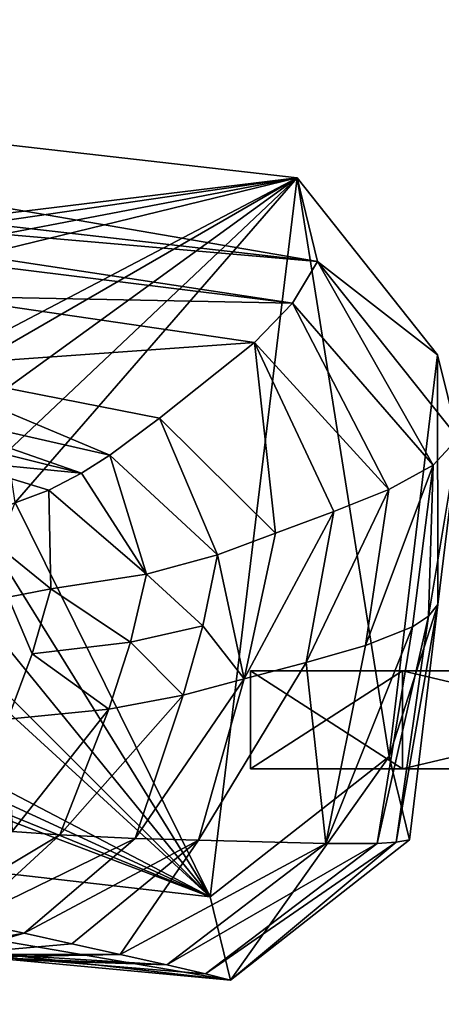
# Model space of a CAD drawing. Header units: millimetres. Extents: x 0 to 281, y 0 to 118.
# Tile 46 of 54: x 158 to 166, y 100 to 118. Entities that reach past the tile are written whole.
import ezdxf

# ---------------------------------------------------------------- set-up
doc = ezdxf.new("R2010")
doc.units = ezdxf.units.MM
doc.header["$LTSCALE"] = 25.4
doc.layers.get('0').update_dxf_attribs({"true_color": 0xff5454})

# ---------------------------------------------------------------- blocks, each defined once
blk = doc.blocks.new('WHEEL-LUX-I-8430.STL')
at = {"color": 18, "true_color": 0x000000}
mesh = blk.add_polyface(dxfattribs=at)
corners = [(-55.423, 249.842, -996.962), (-51.549, 243.697, -997.974), (-51.911, 242.801, -998.09), (-50.784, 244.296, -997.916), (-49.821, 244.437, -997.929), (-29.624, 246.898, -998.283), (-48.918, 244.083, -998.011), (-48.318, 243.329, -998.14), (-48.18, 242.376, -998.281), (-37.481, 242.778, -998.597), (-38.246, 242.179, -998.656), (-38.608, 241.283, -998.771), (-36.518, 242.919, -998.61), (-35.616, 242.565, -998.693), (-35.015, 241.81, -998.821), (-34.877, 240.857, -998.962), (-31.245, 233.522, -1000.136), (-27.911, 236.133, -999.88), (-27.005, 243.607, -998.844), (-58.757, 247.231, -997.218), (-57.044, 236.467, -998.815), (-59.663, 239.757, -998.254), (-51.773, 241.848, -998.231), (-51.172, 241.094, -998.359), (-50.269, 240.739, -998.441), (-49.307, 240.881, -998.455), (-48.542, 241.48, -998.396), (-37.869, 239.575, -999.041), (-38.47, 240.33, -998.912), (-36.967, 239.221, -999.123), (-36.004, 239.363, -999.136), (-35.239, 239.961, -999.077)]
mesh.append_faces([[corners[k] for k in face] for face in [(17, 5, 18), (19, 20, 21)]], dxfattribs={"vtx0": -1, "color": 18})
mesh.append_faces([[corners[k] for k in face] for face in [(1, 0, 3), (3, 0, 4), (4, 5, 6), (6, 5, 7), (7, 5, 8), (9, 5, 12), (12, 5, 13), (13, 5, 14), (14, 5, 15), (16, 5, 17), (20, 24, 16), (22, 0, 2), (27, 8, 28), (28, 8, 11)]], dxfattribs={"vtx0": -1, "vtx1": -1, "color": 18})
mesh.append_faces([[corners[k] for k in face] for face in [(8, 5, 9), (15, 5, 16), (20, 0, 22), (16, 8, 27)]], dxfattribs={"vtx0": -1, "vtx1": -1, "vtx2": -1, "color": 18})
mesh.append_faces([[corners[k] for k in face] for face in [(0, 1, 2), (4, 0, 5), (8, 9, 10), (8, 10, 11), (20, 19, 0), (20, 22, 23), (20, 23, 24), (16, 24, 25), (16, 25, 26), (16, 26, 8), (16, 27, 29), (16, 29, 30), (16, 30, 31), (16, 31, 15)]], dxfattribs={"vtx0": -1, "vtx2": -1, "color": 18})
mesh = blk.add_polyface(dxfattribs=at)
corners = [(-55.423, 249.842, -996.962), (-29.244, 245.343, -987.4), (-29.624, 246.898, -998.283), (-55.043, 248.288, -986.079), (-48.593, 247.552, -986.409)]
mesh.append_faces([[corners[k] for k in face] for face in [(0, 1, 2), (1, 3, 4)]], dxfattribs={"vtx0": -1, "color": 18})
mesh.append_faces([[corners[k] for k in face] for face in [(1, 0, 3)]], dxfattribs={"vtx0": -1, "vtx2": -1, "color": 18})
mesh = blk.add_polyface(dxfattribs=at)
corners = [(-42.325, 246.479, -985.137), (-29.244, 245.343, -987.4), (-48.593, 247.552, -986.409)]
mesh.append_faces([[corners[k] for k in face] for face in [(0, 1, 2)]], dxfattribs={"color": 18})
mesh = blk.add_polyface(dxfattribs=at)
corners = [(-27.005, 243.607, -998.844), (-29.244, 245.343, -987.4), (-26.625, 242.053, -987.961), (-29.624, 246.898, -998.283)]
mesh.append_faces([[corners[k] for k in face] for face in [(0, 1, 2), (1, 0, 3)]], dxfattribs={"vtx0": -1, "color": 18})
mesh = blk.add_polyface(dxfattribs=at)
corners = [(-42.412, 246.137, -983.59), (-29.708, 244.567, -984.289), (-42.325, 246.479, -985.137)]
mesh.append_faces([[corners[k] for k in face] for face in [(0, 1, 2)]], dxfattribs={"color": 18})
mesh = blk.add_polyface(dxfattribs=at)
corners = [(-29.708, 244.567, -984.289), (-29.244, 245.343, -987.4), (-42.325, 246.479, -985.137)]
mesh.append_faces([[corners[k] for k in face] for face in [(0, 1, 2)]], dxfattribs={"color": 18})
mesh = blk.add_polyface(dxfattribs=at)
corners = [(-36.32, 244.7, -980.949), (-29.708, 244.567, -984.289), (-42.412, 246.137, -983.59)]
mesh.append_faces([[corners[k] for k in face] for face in [(0, 1, 2)]], dxfattribs={"color": 18})
mesh = blk.add_polyface(dxfattribs=at)
corners = [(-29.244, 245.343, -987.4), (-29.708, 244.567, -984.289), (-27.09, 241.551, -984.817)]
mesh.append_faces([[corners[k] for k in face] for face in [(0, 1, 2)]], dxfattribs={"color": 18})
mesh = blk.add_polyface(dxfattribs=at)
corners = [(-29.244, 245.343, -987.4), (-27.09, 241.551, -984.817), (-26.625, 242.053, -987.961)]
mesh.append_faces([[corners[k] for k in face] for face in [(0, 1, 2)]], dxfattribs={"color": 18})
mesh = blk.add_polyface(dxfattribs=at)
corners = [(-36.993, 243.368, -975.154), (-30.419, 243.834, -981.289), (-36.32, 244.7, -980.949)]
mesh.append_faces([[corners[k] for k in face] for face in [(0, 1, 2)]], dxfattribs={"color": 18})
mesh = blk.add_polyface(dxfattribs=at)
corners = [(-36.32, 244.7, -980.949), (-30.419, 243.834, -981.289), (-29.708, 244.567, -984.289)]
mesh.append_faces([[corners[k] for k in face] for face in [(0, 1, 2)]], dxfattribs={"color": 18})
mesh = blk.add_polyface(dxfattribs=at)
corners = [(-29.708, 244.567, -984.289), (-30.419, 243.834, -981.289), (-27.912, 241.103, -981.771)]
mesh.append_faces([[corners[k] for k in face] for face in [(0, 1, 2)]], dxfattribs={"color": 18})
mesh = blk.add_polyface(dxfattribs=at)
corners = [(-29.708, 244.567, -984.289), (-27.912, 241.103, -981.771), (-27.09, 241.551, -984.817)]
mesh.append_faces([[corners[k] for k in face] for face in [(0, 1, 2)]], dxfattribs={"color": 18})
mesh = blk.add_polyface(dxfattribs=at)
corners = [(-36.993, 243.368, -975.154), (-32.188, 242.43, -975.444), (-30.419, 243.834, -981.289)]
mesh.append_faces([[corners[k] for k in face] for face in [(0, 1, 2)]], dxfattribs={"color": 18})
mesh = blk.add_polyface(dxfattribs=at)
corners = [(-30.419, 243.834, -981.289), (-32.188, 242.43, -975.444), (-30.026, 240.285, -975.82)]
mesh.append_faces([[corners[k] for k in face] for face in [(0, 1, 2)]], dxfattribs={"color": 18})
mesh = blk.add_polyface(dxfattribs=at)
corners = [(-30.419, 243.834, -981.289), (-28.94, 240.689, -978.785), (-27.912, 241.103, -981.771)]
mesh.append_faces([[corners[k] for k in face] for face in [(0, 1, 2)]], dxfattribs={"color": 18})
mesh = blk.add_polyface(dxfattribs=at)
corners = [(-30.419, 243.834, -981.289), (-30.026, 240.285, -975.82), (-28.94, 240.689, -978.785)]
mesh.append_faces([[corners[k] for k in face] for face in [(0, 1, 2)]], dxfattribs={"color": 18})
mesh = blk.add_polyface(dxfattribs=at)
corners = [(-27.911, 236.133, -999.88), (-27, 238.959, -988.39), (-27.531, 234.579, -988.997), (-27.005, 243.607, -998.844), (-26.625, 242.053, -987.961)]
mesh.append_faces([[corners[k] for k in face] for face in [(0, 1, 2), (1, 3, 4)]], dxfattribs={"vtx0": -1, "color": 18})
mesh.append_faces([[corners[k] for k in face] for face in [(1, 0, 3)]], dxfattribs={"vtx0": -1, "vtx2": -1, "color": 18})
mesh = blk.add_polyface(dxfattribs=at)
corners = [(-37.397, 242.714, -972.258), (-33.114, 241.738, -972.534), (-36.993, 243.368, -975.154)]
mesh.append_faces([[corners[k] for k in face] for face in [(0, 1, 2)]], dxfattribs={"color": 18})
mesh = blk.add_polyface(dxfattribs=at)
corners = [(-33.114, 241.738, -972.534), (-32.188, 242.43, -975.444), (-36.993, 243.368, -975.154)]
mesh.append_faces([[corners[k] for k in face] for face in [(0, 1, 2)]], dxfattribs={"color": 18})
mesh = blk.add_polyface(dxfattribs=at)
corners = [(-37.645, 242.398, -970.831), (-33.64, 241.405, -971.103), (-37.397, 242.714, -972.258)]
mesh.append_faces([[corners[k] for k in face] for face in [(0, 1, 2)]], dxfattribs={"color": 18})
mesh = blk.add_polyface(dxfattribs=at)
corners = [(-33.64, 241.405, -971.103), (-33.114, 241.738, -972.534), (-37.397, 242.714, -972.258)]
mesh.append_faces([[corners[k] for k in face] for face in [(0, 1, 2)]], dxfattribs={"color": 18})
mesh = blk.add_polyface(dxfattribs=at)
corners = [(-36.058, 241.64, -969.566), (-33.64, 241.405, -971.103), (-37.645, 242.398, -970.831)]
mesh.append_faces([[corners[k] for k in face] for face in [(0, 1, 2)]], dxfattribs={"color": 18})
mesh = blk.add_polyface(dxfattribs=at)
corners = [(-32.188, 242.43, -975.444), (-33.114, 241.738, -972.534), (-31.108, 239.884, -972.864)]
mesh.append_faces([[corners[k] for k in face] for face in [(0, 1, 2)]], dxfattribs={"color": 18})
mesh = blk.add_polyface(dxfattribs=at)
corners = [(-32.188, 242.43, -975.444), (-31.108, 239.884, -972.864), (-30.026, 240.285, -975.82)]
mesh.append_faces([[corners[k] for k in face] for face in [(0, 1, 2)]], dxfattribs={"color": 18})
mesh = blk.add_polyface(dxfattribs=at)
corners = [(-26.625, 242.053, -987.961), (-27.175, 238.744, -986.799), (-27, 238.959, -988.39)]
mesh.append_faces([[corners[k] for k in face] for face in [(0, 1, 2)]], dxfattribs={"color": 18})
mesh = blk.add_polyface(dxfattribs=at)
corners = [(-26.625, 242.053, -987.961), (-27.09, 241.551, -984.817), (-27.175, 238.744, -986.799)]
mesh.append_faces([[corners[k] for k in face] for face in [(0, 1, 2)]], dxfattribs={"color": 18})
mesh = blk.add_polyface(dxfattribs=at)
corners = [(-32.426, 239.525, -969.989), (-33.114, 241.738, -972.534), (-33.64, 241.405, -971.103)]
mesh.append_faces([[corners[k] for k in face] for face in [(0, 1, 2)]], dxfattribs={"color": 18})
mesh = blk.add_polyface(dxfattribs=at)
corners = [(-33.114, 241.738, -972.534), (-32.426, 239.525, -969.989), (-31.108, 239.884, -972.864)]
mesh.append_faces([[corners[k] for k in face] for face in [(0, 1, 2)]], dxfattribs={"color": 18})
mesh = blk.add_polyface(dxfattribs=at)
corners = [(-36.058, 241.64, -969.566), (-34.249, 241.088, -969.705), (-33.64, 241.405, -971.103)]
mesh.append_faces([[corners[k] for k in face] for face in [(0, 1, 2)]], dxfattribs={"color": 18})
mesh = blk.add_polyface(dxfattribs=at)
corners = [(-35.772, 240.514, -967.029), (-34.249, 241.088, -969.705), (-36.058, 241.64, -969.566)]
mesh.append_faces([[corners[k] for k in face] for face in [(0, 1, 2)]], dxfattribs={"color": 18})
mesh = blk.add_polyface(dxfattribs=at)
corners = [(-27.09, 241.551, -984.817), (-27.912, 241.103, -981.771), (-28.347, 238.197, -982.173)]
mesh.append_faces([[corners[k] for k in face] for face in [(0, 1, 2)]], dxfattribs={"color": 18})
mesh = blk.add_polyface(dxfattribs=at)
corners = [(-27.09, 241.551, -984.817), (-28.347, 238.197, -982.173), (-27.472, 238.547, -985.236)]
mesh.append_faces([[corners[k] for k in face] for face in [(0, 1, 2)]], dxfattribs={"color": 18})
mesh = blk.add_polyface(dxfattribs=at)
corners = [(-27.09, 241.551, -984.817), (-27.472, 238.547, -985.236), (-27.175, 238.744, -986.799)]
mesh.append_faces([[corners[k] for k in face] for face in [(0, 1, 2)]], dxfattribs={"color": 18})
mesh = blk.add_polyface(dxfattribs=at)
corners = [(-34.249, 241.088, -969.705), (-32.426, 239.525, -969.989), (-33.64, 241.405, -971.103)]
mesh.append_faces([[corners[k] for k in face] for face in [(0, 1, 2)]], dxfattribs={"color": 18})
mesh = blk.add_polyface(dxfattribs=at)
corners = [(-35.772, 240.514, -967.029), (-34.212, 239.249, -967.264), (-34.249, 241.088, -969.705)]
mesh.append_faces([[corners[k] for k in face] for face in [(0, 1, 2)]], dxfattribs={"color": 18})
mesh = blk.add_polyface(dxfattribs=at)
corners = [(-34.212, 239.249, -967.264), (-32.426, 239.525, -969.989), (-34.249, 241.088, -969.705)]
mesh.append_faces([[corners[k] for k in face] for face in [(0, 1, 2)]], dxfattribs={"color": 18})
mesh = blk.add_polyface(dxfattribs=at)
corners = [(-27.912, 241.103, -981.771), (-28.94, 240.689, -978.785), (-29.451, 237.883, -979.167)]
mesh.append_faces([[corners[k] for k in face] for face in [(0, 1, 2)]], dxfattribs={"color": 18})
mesh = blk.add_polyface(dxfattribs=at)
corners = [(-27.912, 241.103, -981.771), (-29.451, 237.883, -979.167), (-28.347, 238.197, -982.173)]
mesh.append_faces([[corners[k] for k in face] for face in [(0, 1, 2)]], dxfattribs={"color": 18})
mesh = blk.add_polyface(dxfattribs=at)
corners = [(-30.61, 237.579, -976.183), (-30.026, 240.285, -975.82), (-31.108, 239.884, -972.864), (-28.94, 240.689, -978.785)]
mesh.append_faces([[corners[k] for k in face] for face in [(0, 1, 2), (1, 0, 3)]], dxfattribs={"vtx0": -1, "color": 18})
mesh = blk.add_polyface(dxfattribs=at)
corners = [(-28.94, 240.689, -978.785), (-30.61, 237.579, -976.183), (-29.451, 237.883, -979.167)]
mesh.append_faces([[corners[k] for k in face] for face in [(0, 1, 2)]], dxfattribs={"color": 18})
mesh = blk.add_polyface(dxfattribs=at)
corners = [(-35.004, 239.098, -965.874), (-34.212, 239.249, -967.264), (-35.772, 240.514, -967.029)]
mesh.append_faces([[corners[k] for k in face] for face in [(0, 1, 2)]], dxfattribs={"color": 18})
mesh = blk.add_polyface(dxfattribs=at)
corners = [(-31.108, 239.884, -972.864), (-32.426, 239.525, -969.989), (-31.377, 238.565, -973.041)]
mesh.append_faces([[corners[k] for k in face] for face in [(0, 1, 2)]], dxfattribs={"color": 18})
mesh = blk.add_polyface(dxfattribs=at)
corners = [(-31.108, 239.884, -972.864), (-31.377, 238.565, -973.041), (-30.61, 237.579, -976.183)]
mesh.append_faces([[corners[k] for k in face] for face in [(0, 1, 2)]], dxfattribs={"color": 18})
mesh = blk.add_polyface(dxfattribs=at)
corners = [(-32.426, 239.525, -969.989), (-34.212, 239.249, -967.264), (-32.724, 238.262, -970.157)]
mesh.append_faces([[corners[k] for k in face] for face in [(0, 1, 2)]], dxfattribs={"color": 18})
mesh = blk.add_polyface(dxfattribs=at)
corners = [(-32.426, 239.525, -969.989), (-32.724, 238.262, -970.157), (-31.377, 238.565, -973.041)]
mesh.append_faces([[corners[k] for k in face] for face in [(0, 1, 2)]], dxfattribs={"color": 18})
mesh = blk.add_polyface(dxfattribs=at)
corners = [(-35.004, 239.098, -965.874), (-35.01, 236.828, -967.581), (-34.561, 238.043, -967.424)]
mesh.append_faces([[corners[k] for k in face] for face in [(0, 1, 2)]], dxfattribs={"color": 18})
mesh = blk.add_polyface(dxfattribs=at)
corners = [(-34.212, 239.249, -967.264), (-35.004, 239.098, -965.874), (-34.561, 238.043, -967.424)]
mesh.append_faces([[corners[k] for k in face] for face in [(0, 1, 2)]], dxfattribs={"color": 18})
mesh = blk.add_polyface(dxfattribs=at)
corners = [(-34.212, 239.249, -967.264), (-34.561, 238.043, -967.424), (-32.724, 238.262, -970.157)]
mesh.append_faces([[corners[k] for k in face] for face in [(0, 1, 2)]], dxfattribs={"color": 18})
mesh = blk.add_polyface(dxfattribs=at)
corners = [(-27, 238.959, -988.39), (-27.775, 234.538, -987.378), (-27.531, 234.579, -988.997)]
mesh.append_faces([[corners[k] for k in face] for face in [(0, 1, 2)]], dxfattribs={"color": 18})
mesh = blk.add_polyface(dxfattribs=at)
corners = [(-27, 238.959, -988.39), (-27.175, 238.744, -986.799), (-27.775, 234.538, -987.378)]
mesh.append_faces([[corners[k] for k in face] for face in [(0, 1, 2)]], dxfattribs={"color": 18})
mesh = blk.add_polyface(dxfattribs=at)
corners = [(-27.175, 238.744, -986.799), (-28.129, 234.516, -985.787), (-27.775, 234.538, -987.378)]
mesh.append_faces([[corners[k] for k in face] for face in [(0, 1, 2)]], dxfattribs={"color": 18})
mesh = blk.add_polyface(dxfattribs=at)
corners = [(-27.175, 238.744, -986.799), (-27.472, 238.547, -985.236), (-28.129, 234.516, -985.787)]
mesh.append_faces([[corners[k] for k in face] for face in [(0, 1, 2)]], dxfattribs={"color": 18})
mesh = blk.add_polyface(dxfattribs=at)
corners = [(-31.377, 238.565, -973.041), (-32.724, 238.262, -970.157), (-31.748, 237.273, -973.211)]
mesh.append_faces([[corners[k] for k in face] for face in [(0, 1, 2)]], dxfattribs={"color": 18})
mesh = blk.add_polyface(dxfattribs=at)
corners = [(-31.377, 238.565, -973.041), (-31.748, 237.273, -973.211), (-30.61, 237.579, -976.183)]
mesh.append_faces([[corners[k] for k in face] for face in [(0, 1, 2)]], dxfattribs={"color": 18})
mesh = blk.add_polyface(dxfattribs=at)
corners = [(-27.472, 238.547, -985.236), (-29.089, 234.51, -982.673), (-28.129, 234.516, -985.787)]
mesh.append_faces([[corners[k] for k in face] for face in [(0, 1, 2)]], dxfattribs={"color": 18})
mesh = blk.add_polyface(dxfattribs=at)
corners = [(-27.472, 238.547, -985.236), (-28.347, 238.197, -982.173), (-29.089, 234.51, -982.673)]
mesh.append_faces([[corners[k] for k in face] for face in [(0, 1, 2)]], dxfattribs={"color": 18})
mesh = blk.add_polyface(dxfattribs=at)
corners = [(-32.724, 238.262, -970.157), (-34.561, 238.043, -967.424), (-33.129, 237.01, -970.322)]
mesh.append_faces([[corners[k] for k in face] for face in [(0, 1, 2)]], dxfattribs={"color": 18})
mesh = blk.add_polyface(dxfattribs=at)
corners = [(-32.724, 238.262, -970.157), (-33.129, 237.01, -970.322), (-31.748, 237.273, -973.211)]
mesh.append_faces([[corners[k] for k in face] for face in [(0, 1, 2)]], dxfattribs={"color": 18})
mesh = blk.add_polyface(dxfattribs=at)
corners = [(-28.347, 238.197, -982.173), (-29.451, 237.883, -979.167), (-29.089, 234.51, -982.673)]
mesh.append_faces([[corners[k] for k in face] for face in [(0, 1, 2)]], dxfattribs={"color": 18})
mesh = blk.add_polyface(dxfattribs=at)
corners = [(-34.561, 238.043, -967.424), (-35.01, 236.828, -967.581), (-33.129, 237.01, -970.322)]
mesh.append_faces([[corners[k] for k in face] for face in [(0, 1, 2)]], dxfattribs={"color": 18})
mesh = blk.add_polyface(dxfattribs=at)
corners = [(-29.451, 237.883, -979.167), (-31.457, 234.573, -976.584), (-29.089, 234.51, -982.673)]
mesh.append_faces([[corners[k] for k in face] for face in [(0, 1, 2)]], dxfattribs={"color": 18})
mesh = blk.add_polyface(dxfattribs=at)
corners = [(-29.451, 237.883, -979.167), (-30.61, 237.579, -976.183), (-31.457, 234.573, -976.584)]
mesh.append_faces([[corners[k] for k in face] for face in [(0, 1, 2)]], dxfattribs={"color": 18})
at = {"color": 250, "true_color": 0x262626}
mesh = blk.add_polyface(dxfattribs=at)
corners = [(-27.657, 237.724, 474.503), (-30.489, 235.904, 463.935), (-27.657, 235.904, 474.503), (-30.489, 237.724, 463.935)]
mesh.append_faces([[corners[k] for k in face] for face in [(0, 1, 2), (1, 0, 3)]], dxfattribs={"vtx0": -1, "color": 250})
mesh = blk.add_polyface(dxfattribs=at)
corners = [(-30.489, 237.724, 463.935), (-27.657, 235.904, 453.367), (-30.489, 235.904, 463.935), (-27.657, 237.724, 453.367)]
mesh.append_faces([[corners[k] for k in face] for face in [(0, 1, 2), (1, 0, 3)]], dxfattribs={"vtx0": -1, "color": 250})
mesh = blk.add_polyface(dxfattribs=at)
corners = [(-19.921, 237.724, 445.632), (1.214, 237.724, 445.632), (-9.354, 237.724, 442.8), (-27.657, 237.724, 453.367), (8.95, 237.724, 453.367), (-30.489, 237.724, 463.935), (11.781, 237.724, 463.935), (-27.657, 237.724, 474.503), (8.95, 237.724, 474.503), (-19.921, 237.724, 482.238), (1.214, 237.724, 482.238), (-9.354, 237.724, 485.07)]
mesh.append_faces([[corners[k] for k in face] for face in [(0, 1, 2), (10, 9, 11)]], dxfattribs={"vtx0": -1, "color": 250})
mesh.append_faces([[corners[k] for k in face] for face in [(1, 3, 4), (4, 5, 6), (6, 7, 8), (8, 9, 10)]], dxfattribs={"vtx0": -1, "vtx1": -1, "color": 250})
mesh.append_faces([[corners[k] for k in face] for face in [(1, 0, 3), (4, 3, 5), (6, 5, 7), (8, 7, 9)]], dxfattribs={"vtx0": -1, "vtx2": -1, "color": 250})
mesh = blk.add_polyface(dxfattribs=at)
corners = [(-27.657, 237.724, -373.498), (-30.489, 235.904, -384.065), (-27.657, 235.904, -373.498), (-30.489, 237.724, -384.065)]
mesh.append_faces([[corners[k] for k in face] for face in [(0, 1, 2), (1, 0, 3)]], dxfattribs={"vtx0": -1, "color": 250})
mesh = blk.add_polyface(dxfattribs=at)
corners = [(-30.489, 237.724, -384.065), (-27.657, 235.904, -394.633), (-30.489, 235.904, -384.065), (-27.657, 237.724, -394.633)]
mesh.append_faces([[corners[k] for k in face] for face in [(0, 1, 2), (1, 0, 3)]], dxfattribs={"vtx0": -1, "color": 250})
mesh = blk.add_polyface(dxfattribs=at)
corners = [(-19.921, 237.724, -402.368), (1.214, 237.724, -402.368), (-9.354, 237.724, -405.2), (-27.657, 237.724, -394.633), (8.95, 237.724, -394.633), (-30.489, 237.724, -384.065), (11.781, 237.724, -384.065), (-27.657, 237.724, -373.498), (8.95, 237.724, -373.498), (-19.921, 237.724, -365.762), (1.214, 237.724, -365.762), (-9.354, 237.724, -362.93)]
mesh.append_faces([[corners[k] for k in face] for face in [(0, 1, 2), (10, 9, 11)]], dxfattribs={"vtx0": -1, "color": 250})
mesh.append_faces([[corners[k] for k in face] for face in [(1, 3, 4), (4, 5, 6), (6, 7, 8), (8, 9, 10)]], dxfattribs={"vtx0": -1, "vtx1": -1, "color": 250})
mesh.append_faces([[corners[k] for k in face] for face in [(1, 0, 3), (4, 3, 5), (6, 5, 7), (8, 7, 9)]], dxfattribs={"vtx0": -1, "vtx2": -1, "color": 250})
mesh = blk.add_polyface(dxfattribs=at)
corners = [(-19.921, 235.904, 482.238), (-27.657, 237.724, 474.503), (-27.657, 235.904, 474.503), (-19.921, 237.724, 482.238)]
mesh.append_faces([[corners[k] for k in face] for face in [(0, 1, 2), (1, 0, 3)]], dxfattribs={"vtx0": -1, "color": 250})
mesh = blk.add_polyface(dxfattribs=at)
corners = [(-27.657, 237.724, 453.367), (-19.921, 235.904, 445.632), (-27.657, 235.904, 453.367), (-19.921, 237.724, 445.632)]
mesh.append_faces([[corners[k] for k in face] for face in [(0, 1, 2), (1, 0, 3)]], dxfattribs={"vtx0": -1, "color": 250})
mesh = blk.add_polyface(dxfattribs=at)
corners = [(-19.921, 237.724, -365.762), (-27.657, 235.904, -373.498), (-19.921, 235.904, -365.762), (-27.657, 237.724, -373.498)]
mesh.append_faces([[corners[k] for k in face] for face in [(0, 1, 2), (1, 0, 3)]], dxfattribs={"vtx0": -1, "color": 250})
mesh = blk.add_polyface(dxfattribs=at)
corners = [(-19.921, 237.724, -402.368), (-27.657, 235.904, -394.633), (-27.657, 237.724, -394.633), (-19.921, 235.904, -402.368)]
mesh.append_faces([[corners[k] for k in face] for face in [(0, 1, 2), (1, 0, 3)]], dxfattribs={"vtx0": -1, "color": 250})
at = {"color": 18, "true_color": 0x000000}
mesh = blk.add_polyface(dxfattribs=at)
corners = [(-30.61, 237.579, -976.183), (-32.637, 234.606, -973.563), (-31.457, 234.573, -976.584)]
mesh.append_faces([[corners[k] for k in face] for face in [(0, 1, 2)]], dxfattribs={"color": 18})
mesh = blk.add_polyface(dxfattribs=at)
corners = [(-30.61, 237.579, -976.183), (-31.748, 237.273, -973.211), (-32.637, 234.606, -973.563)]
mesh.append_faces([[corners[k] for k in face] for face in [(0, 1, 2)]], dxfattribs={"color": 18})
mesh = blk.add_polyface(dxfattribs=at)
corners = [(-31.748, 237.273, -973.211), (-34.043, 234.675, -970.624), (-32.637, 234.606, -973.563)]
mesh.append_faces([[corners[k] for k in face] for face in [(0, 1, 2)]], dxfattribs={"color": 18})
mesh = blk.add_polyface(dxfattribs=at)
corners = [(-31.748, 237.273, -973.211), (-33.129, 237.01, -970.322), (-34.043, 234.675, -970.624)]
mesh.append_faces([[corners[k] for k in face] for face in [(0, 1, 2)]], dxfattribs={"color": 18})
mesh = blk.add_polyface(dxfattribs=at)
corners = [(-33.129, 237.01, -970.322), (-35.01, 236.828, -967.581), (-34.931, 234.739, -969.215)]
mesh.append_faces([[corners[k] for k in face] for face in [(0, 1, 2)]], dxfattribs={"color": 18})
mesh = blk.add_polyface(dxfattribs=at)
corners = [(-33.129, 237.01, -970.322), (-34.931, 234.739, -969.215), (-34.043, 234.675, -970.624)]
mesh.append_faces([[corners[k] for k in face] for face in [(0, 1, 2)]], dxfattribs={"color": 18})
mesh = blk.add_polyface(dxfattribs=at)
corners = [(-30.865, 231.968, -989.253), (-57.044, 236.467, -998.815), (-31.245, 233.522, -1000.136), (-56.664, 234.913, -987.932), (-43.765, 233.44, -988.593), (-37.315, 232.704, -988.923), (-50.214, 234.176, -988.262)]
mesh.append_faces([[corners[k] for k in face] for face in [(0, 1, 2), (4, 0, 5), (3, 4, 6)]], dxfattribs={"vtx0": -1, "color": 18})
mesh.append_faces([[corners[k] for k in face] for face in [(1, 0, 3)]], dxfattribs={"vtx0": -1, "vtx1": -1, "color": 18})
mesh.append_faces([[corners[k] for k in face] for face in [(3, 0, 4)]], dxfattribs={"vtx0": -1, "vtx1": -1, "vtx2": -1, "color": 18})
mesh = blk.add_polyface(dxfattribs=at)
corners = [(-27.911, 236.133, -999.88), (-30.865, 231.968, -989.253), (-31.245, 233.522, -1000.136), (-27.531, 234.579, -988.997)]
mesh.append_faces([[corners[k] for k in face] for face in [(0, 1, 2), (1, 0, 3)]], dxfattribs={"vtx0": -1, "color": 18})
at = {"color": 250, "true_color": 0x262626}
mesh = blk.add_polyface(dxfattribs=at)
corners = [(1.214, 235.904, 445.632), (-19.921, 235.904, 445.632), (-9.354, 235.904, 442.8), (8.95, 235.904, 453.367), (-27.657, 235.904, 453.367), (-9.354, 235.904, 457.785), (-6.279, 235.904, 458.609), (11.781, 235.904, 463.935), (-4.028, 235.904, 460.86), (-3.204, 235.904, 463.935), (8.95, 235.904, 474.503), (-4.028, 235.904, 467.01), (-6.279, 235.904, 469.261), (-9.354, 235.904, 470.085), (-12.429, 235.904, 458.609), (-30.489, 235.904, 463.935), (-14.68, 235.904, 460.86), (-15.504, 235.904, 463.935), (-14.68, 235.904, 467.01), (-27.657, 235.904, 474.503), (-12.429, 235.904, 469.261), (1.214, 235.904, 482.238), (-19.921, 235.904, 482.238), (-9.354, 235.904, 485.07)]
mesh.append_faces([[corners[k] for k in face] for face in [(0, 1, 2), (22, 21, 23)]], dxfattribs={"vtx0": -1, "color": 250})
mesh.append_faces([[corners[k] for k in face] for face in [(1, 3, 4), (5, 3, 6), (6, 7, 8), (8, 7, 9), (9, 10, 11), (11, 10, 12), (12, 10, 13), (4, 14, 15), (14, 4, 5), (15, 18, 19), (19, 21, 22)]], dxfattribs={"vtx0": -1, "vtx1": -1, "color": 250})
mesh.append_faces([[corners[k] for k in face] for face in [(4, 3, 5), (19, 13, 10)]], dxfattribs={"vtx0": -1, "vtx1": -1, "vtx2": -1, "color": 250})
mesh.append_faces([[corners[k] for k in face] for face in [(1, 0, 3), (6, 3, 7), (9, 7, 10), (15, 14, 16), (15, 16, 17), (15, 17, 18), (19, 18, 20), (19, 20, 13), (19, 10, 21)]], dxfattribs={"vtx0": -1, "vtx2": -1, "color": 250})
mesh = blk.add_polyface(dxfattribs=at)
corners = [(1.214, 235.904, -402.368), (-19.921, 235.904, -402.368), (-9.354, 235.904, -405.2), (8.95, 235.904, -394.633), (-27.657, 235.904, -394.633), (-9.354, 235.904, -390.215), (-6.279, 235.904, -389.391), (11.781, 235.904, -384.065), (-4.028, 235.904, -387.14), (-3.204, 235.904, -384.065), (8.95, 235.904, -373.498), (-4.028, 235.904, -380.99), (-6.279, 235.904, -378.739), (-9.354, 235.904, -377.915), (-12.429, 235.904, -389.391), (-30.489, 235.904, -384.065), (-14.68, 235.904, -387.14), (-15.504, 235.904, -384.065), (-14.68, 235.904, -380.99), (-27.657, 235.904, -373.498), (-12.429, 235.904, -378.739), (1.214, 235.904, -365.762), (-19.921, 235.904, -365.762), (-9.354, 235.904, -362.93)]
mesh.append_faces([[corners[k] for k in face] for face in [(0, 1, 2), (22, 21, 23)]], dxfattribs={"vtx0": -1, "color": 250})
mesh.append_faces([[corners[k] for k in face] for face in [(1, 3, 4), (5, 3, 6), (6, 7, 8), (8, 7, 9), (9, 10, 11), (11, 10, 12), (12, 10, 13), (4, 14, 15), (14, 4, 5), (15, 18, 19), (19, 21, 22)]], dxfattribs={"vtx0": -1, "vtx1": -1, "color": 250})
mesh.append_faces([[corners[k] for k in face] for face in [(4, 3, 5), (19, 13, 10)]], dxfattribs={"vtx0": -1, "vtx1": -1, "vtx2": -1, "color": 250})
mesh.append_faces([[corners[k] for k in face] for face in [(1, 0, 3), (6, 3, 7), (9, 7, 10), (15, 14, 16), (15, 16, 17), (15, 17, 18), (19, 18, 20), (19, 20, 13), (19, 10, 21)]], dxfattribs={"vtx0": -1, "vtx2": -1, "color": 250})
at = {"color": 18, "true_color": 0x000000}
mesh = blk.add_polyface(dxfattribs=at)
corners = [(-34.931, 234.739, -969.215), (-36.487, 233.212, -969.38), (-34.043, 234.675, -970.624), (-37.264, 233.363, -967.998)]
mesh.append_faces([[corners[k] for k in face] for face in [(0, 1, 2), (1, 0, 3)]], dxfattribs={"vtx0": -1, "color": 18})
mesh = blk.add_polyface(dxfattribs=at)
corners = [(-36.487, 233.212, -969.38), (-35.789, 233.073, -970.795), (-34.043, 234.675, -970.624)]
mesh.append_faces([[corners[k] for k in face] for face in [(0, 1, 2)]], dxfattribs={"color": 18})
mesh = blk.add_polyface(dxfattribs=at)
corners = [(-34.043, 234.675, -970.624), (-35.789, 233.073, -970.795), (-32.637, 234.606, -973.563)]
mesh.append_faces([[corners[k] for k in face] for face in [(0, 1, 2)]], dxfattribs={"color": 18})
mesh = blk.add_polyface(dxfattribs=at)
corners = [(-35.789, 233.073, -970.795), (-34.705, 232.844, -973.747), (-32.637, 234.606, -973.563)]
mesh.append_faces([[corners[k] for k in face] for face in [(0, 1, 2)]], dxfattribs={"color": 18})
mesh = blk.add_polyface(dxfattribs=at)
corners = [(-32.637, 234.606, -973.563), (-34.705, 232.844, -973.747), (-31.457, 234.573, -976.584)]
mesh.append_faces([[corners[k] for k in face] for face in [(0, 1, 2)]], dxfattribs={"color": 18})
mesh = blk.add_polyface(dxfattribs=at)
corners = [(-34.705, 232.844, -973.747), (-33.816, 232.647, -976.782), (-31.457, 234.573, -976.584)]
mesh.append_faces([[corners[k] for k in face] for face in [(0, 1, 2)]], dxfattribs={"color": 18})
mesh = blk.add_polyface(dxfattribs=at)
corners = [(-31.457, 234.573, -976.584), (-33.816, 232.647, -976.782), (-32.918, 232.447, -979.823)]
mesh.append_faces([[corners[k] for k in face] for face in [(0, 1, 2)]], dxfattribs={"color": 18})
mesh = blk.add_polyface(dxfattribs=at)
corners = [(-31.457, 234.573, -976.584), (-32.918, 232.447, -979.823), (-29.089, 234.51, -982.673)]
mesh.append_faces([[corners[k] for k in face] for face in [(0, 1, 2)]], dxfattribs={"color": 18})
mesh = blk.add_polyface(dxfattribs=at)
corners = [(-29.089, 234.51, -982.673), (-32.051, 232.253, -982.887), (-28.129, 234.516, -985.787)]
mesh.append_faces([[corners[k] for k in face] for face in [(0, 1, 2)]], dxfattribs={"color": 18})
mesh = blk.add_polyface(dxfattribs=at)
corners = [(-32.051, 232.253, -982.887), (-31.329, 232.087, -986.016), (-28.129, 234.516, -985.787)]
mesh.append_faces([[corners[k] for k in face] for face in [(0, 1, 2)]], dxfattribs={"color": 18})
mesh = blk.add_polyface(dxfattribs=at)
corners = [(-28.129, 234.516, -985.787), (-31.329, 232.087, -986.016), (-27.775, 234.538, -987.378)]
mesh.append_faces([[corners[k] for k in face] for face in [(0, 1, 2)]], dxfattribs={"color": 18})
mesh = blk.add_polyface(dxfattribs=at)
corners = [(-31.329, 232.087, -986.016), (-30.865, 231.968, -989.253), (-27.775, 234.538, -987.378)]
mesh.append_faces([[corners[k] for k in face] for face in [(0, 1, 2)]], dxfattribs={"color": 18})
mesh = blk.add_polyface(dxfattribs=at)
corners = [(-27.775, 234.538, -987.378), (-30.865, 231.968, -989.253), (-27.531, 234.579, -988.997)]
mesh.append_faces([[corners[k] for k in face] for face in [(0, 1, 2)]], dxfattribs={"color": 18})
mesh = blk.add_polyface(dxfattribs=at)
corners = [(-32.918, 232.447, -979.823), (-32.051, 232.253, -982.887), (-29.089, 234.51, -982.673)]
mesh.append_faces([[corners[k] for k in face] for face in [(0, 1, 2)]], dxfattribs={"color": 18})
mesh = blk.add_polyface(dxfattribs=at)
corners = [(-35.789, 233.073, -970.795), (-36.683, 232.497, -973.733), (-34.705, 232.844, -973.747)]
mesh.append_faces([[corners[k] for k in face] for face in [(0, 1, 2)]], dxfattribs={"color": 18})
mesh = blk.add_polyface(dxfattribs=at)
corners = [(-37.576, 232.595, -985.711), (-37.315, 232.704, -988.923), (-30.865, 231.968, -989.253)]
mesh.append_faces([[corners[k] for k in face] for face in [(0, 1, 2)]], dxfattribs={"color": 18})
mesh = blk.add_polyface(dxfattribs=at)
corners = [(-36.683, 232.497, -973.733), (-36.079, 232.447, -976.737), (-34.705, 232.844, -973.747)]
mesh.append_faces([[corners[k] for k in face] for face in [(0, 1, 2)]], dxfattribs={"color": 18})
mesh = blk.add_polyface(dxfattribs=at)
corners = [(-33.816, 232.647, -976.782), (-36.079, 232.447, -976.737), (-32.918, 232.447, -979.823), (-34.705, 232.844, -973.747)]
mesh.append_faces([[corners[k] for k in face] for face in [(0, 1, 2), (1, 0, 3)]], dxfattribs={"vtx0": -1, "color": 18})
mesh = blk.add_polyface(dxfattribs=at)
corners = [(-32.051, 232.253, -982.887), (-37.576, 232.595, -985.711), (-31.329, 232.087, -986.016)]
mesh.append_faces([[corners[k] for k in face] for face in [(0, 1, 2)]], dxfattribs={"color": 18})
mesh = blk.add_polyface(dxfattribs=at)
corners = [(-37.576, 232.595, -985.711), (-30.865, 231.968, -989.253), (-31.329, 232.087, -986.016)]
mesh.append_faces([[corners[k] for k in face] for face in [(0, 1, 2)]], dxfattribs={"color": 18})
mesh = blk.add_polyface(dxfattribs=at)
corners = [(-34.916, 232.35, -982.769), (-37.576, 232.595, -985.711), (-32.051, 232.253, -982.887)]
mesh.append_faces([[corners[k] for k in face] for face in [(0, 1, 2)]], dxfattribs={"color": 18})
mesh = blk.add_polyface(dxfattribs=at)
corners = [(-36.079, 232.447, -976.737), (-35.486, 232.396, -979.742), (-32.918, 232.447, -979.823)]
mesh.append_faces([[corners[k] for k in face] for face in [(0, 1, 2)]], dxfattribs={"color": 18})
mesh = blk.add_polyface(dxfattribs=at)
corners = [(-35.486, 232.396, -979.742), (-32.051, 232.253, -982.887), (-32.918, 232.447, -979.823)]
mesh.append_faces([[corners[k] for k in face] for face in [(0, 1, 2)]], dxfattribs={"color": 18})
mesh = blk.add_polyface(dxfattribs=at)
corners = [(-35.486, 232.396, -979.742), (-34.916, 232.35, -982.769), (-32.051, 232.253, -982.887)]
mesh.append_faces([[corners[k] for k in face] for face in [(0, 1, 2)]], dxfattribs={"color": 18})
mesh = blk.add_polyface(dxfattribs=at)
corners = [(-22.652, 231.024, -338.802), (-26.642, 228.947, -467.397), (-27.142, 228.198, -467.359), (-22.152, 231.774, -338.833)]
mesh.append_faces([[corners[k] for k in face] for face in [(0, 1, 2), (1, 0, 3)]], dxfattribs={"vtx0": -1, "color": 18})

msp = doc.modelspace()

# ---------------------------------------------------------------- block references
at = {"color": 0}
msp.add_blockref('WHEEL-LUX-I-8430.STL', (192.637, -131.394, 1016.945), dxfattribs=at)

doc.saveas('drawing.dxf')
